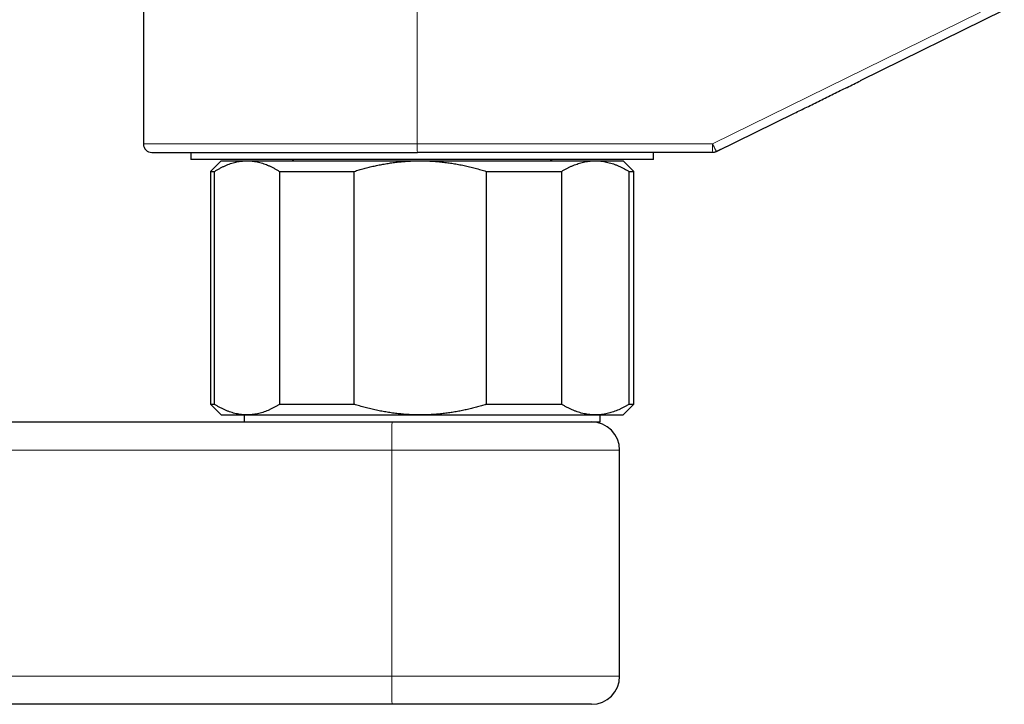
# Model space of a CAD drawing. Header units: millimetres. Extents: x 8 to 736, y 12 to 488.
# Tile 7 of 59: x 116 to 185, y 354 to 403. Entities that reach past the tile are written whole.
import ezdxf

# ---------------------------------------------------------------- set-up
doc = ezdxf.new("R2010")
doc.units = ezdxf.units.MM

msp = doc.modelspace()

# ---------------------------------------------------------------- linework, layer by layer
at = {"color": 7, "linetype": 'Continuous', "lineweight": 30}
for p, q in [((124.327, 419.67), (124.327, 393.938)), ((175.156, 398.427), (185.336, 403.437)), ((164.94, 393.399), (170.477, 396.125)), ((165.629, 393.738), (164.94, 393.399)), ((127.677, 393.338), (127.677, 392.838)), ((164.675, 393.338), (143.743, 393.338)), ((160.477, 392.838), (160.477, 393.338)), ((164.94, 393.399), (164.94, 393.399)), ((160.477, 392.838), (127.677, 392.838)), ((129.827, 392.746), (129.077, 391.996)), ((129.827, 392.746), (131.669, 392.746)), ((131.669, 392.746), (143.942, 392.746)), ((143.942, 392.746), (156.35, 392.746)), ((156.35, 392.746), (158.327, 392.746)), ((159.077, 391.996), (158.327, 392.746)), ((129.077, 391.996), (129.077, 375.496)), ((129.077, 391.996), (129.366, 391.996)), ((129.366, 375.496), (129.366, 391.996)), ((133.973, 391.996), (139.259, 391.996)), ((133.973, 391.996), (133.973, 375.496)), ((139.259, 375.496), (139.259, 391.996)), ((148.626, 391.996), (148.626, 375.496)), ((148.626, 391.996), (153.97, 391.996)), ((153.97, 375.496), (153.97, 391.996)), ((158.73, 391.996), (158.73, 375.496)), ((158.73, 391.996), (159.077, 391.996)), ((159.077, 375.496), (159.077, 391.996)), ((129.077, 375.496), (129.827, 374.746)), ((129.077, 375.496), (129.366, 375.496)), ((133.973, 375.496), (139.259, 375.496)), ((148.626, 375.496), (153.97, 375.496)), ((158.327, 374.746), (159.077, 375.496)), ((158.73, 375.496), (159.077, 375.496)), ((129.827, 374.746), (131.669, 374.746)), ((131.464, 374.746), (131.464, 374.246)), ((131.669, 374.746), (143.942, 374.746)), ((143.942, 374.746), (156.35, 374.746)), ((156.35, 374.746), (158.327, 374.746)), ((156.69, 374.246), (156.69, 374.746)), ((59.329, 374.246), (141.945, 374.246)), ((141.945, 374.246), (152.214, 374.246)), ((152.214, 374.246), (156.69, 374.246)), ((158.077, 356.246), (158.077, 372.246)), ((141.945, 354.246), (57.818, 354.246)), ((156.077, 354.246), (141.945, 354.246))]:
    msp.add_line(p, q, dxfattribs=at)
at = {"color": 252, "linetype": 'Continuous', "lineweight": 0}
for p, q in [((143.733, 393.938), (143.733, 418.304)), ((183.643, 403.282), (164.665, 393.938)), ((170.477, 396.125), (183.918, 402.743)), ((124.327, 393.938), (143.733, 393.938)), ((143.733, 393.938), (164.665, 393.938)), ((141.926, 372.246), (59.31, 372.246)), ((158.077, 372.246), (141.926, 372.246)), ((141.926, 356.246), (141.926, 372.246)), ((57.799, 356.246), (141.926, 356.246)), ((141.926, 356.246), (158.077, 356.246))]:
    msp.add_line(p, q, dxfattribs=at)
at = {"color": 7, "linetype": 'Continuous', "lineweight": 30}
for centre, radius, start, end in [((124.927, 393.938), 0.6, 180, 270), ((134.777, 392.538), 0.3, 44.06692, 90), ((153.377, 392.538), 0.3, 90, 135.93308), ((156.077, 372.246), 2, 0, 90), ((156.077, 356.246), 2, 270, 0)]:
    msp.add_arc(centre, radius, start, end, dxfattribs=at)
at = {"color": 252, "linetype": 'Continuous', "lineweight": 0}
for centre, radius, start, end in [((152.335, 393.788), 8.604, 179.00137, 182.99833), ((173.267, 393.788), 8.604, 179.00137, 182.99833), ((194.206, 372.751), 52.282, 178.36084, 180.55285), ((195.158, 355.751), 53.235, 179.46676, 181.61955)]:
    msp.add_arc(centre, radius, start, end, dxfattribs=at)
at = {"color": 7, "linetype": 'Continuous', "lineweight": 30}
for points, knots in [([(170.477, 396.125), (170.762, 396.266), (171.366, 396.563), (172.287, 397.016), (173.239, 397.484), (174.191, 397.952), (174.824, 398.263), (175.14, 398.419)], [0, 0, 0, 0, 0.18301, 0.386647, 0.590696, 0.795149, 1, 1, 1, 1]), ([(124.927, 393.338), (124.928, 393.338), (124.93, 393.338), (124.945, 393.338), (124.97, 393.338), (125.005, 393.338), (125.044, 393.338), (125.084, 393.338), (125.123, 393.338), (125.166, 393.338), (125.214, 393.338), (125.266, 393.338), (125.335, 393.338), (125.423, 393.338), (125.533, 393.338), (125.653, 393.338), (125.785, 393.338), (125.927, 393.338), (126.08, 393.338), (126.22, 393.338), (126.344, 393.338), (126.447, 393.338), (126.553, 393.338), (126.663, 393.338), (126.776, 393.338), (126.892, 393.338), (127.012, 393.338), (127.158, 393.338), (127.334, 393.338), (127.542, 393.338), (127.758, 393.338), (127.973, 393.338), (128.184, 393.338), (128.39, 393.338), (128.602, 393.338), (128.819, 393.338), (129.042, 393.338), (129.284, 393.338), (129.545, 393.338), (129.829, 393.338), (130.119, 393.338), (130.419, 393.338), (130.728, 393.338), (131.045, 393.338), (131.369, 393.338), (131.699, 393.338), (132.033, 393.338), (132.372, 393.338), (132.714, 393.338), (133.063, 393.338), (133.384, 393.338), (133.674, 393.338), (133.933, 393.338), (134.194, 393.338), (134.457, 393.338), (134.722, 393.338), (134.99, 393.338), (135.294, 393.338), (135.635, 393.338), (136.014, 393.338), (136.398, 393.338), (136.723, 393.338), (136.986, 393.338), (137.187, 393.338), (137.388, 393.338), (137.59, 393.338), (137.793, 393.338), (138.035, 393.338), (138.317, 393.338), (138.64, 393.338), (138.953, 393.338), (139.256, 393.338), (139.548, 393.338), (139.842, 393.338), (140.135, 393.338), (140.423, 393.338), (140.757, 393.338), (141.137, 393.338), (141.569, 393.338), (142.002, 393.338), (142.436, 393.338), (142.87, 393.338), (143.306, 393.338), (143.597, 393.338), (143.743, 393.338)], [0, 0, 0, 0, 0.0146665, 0.0293092, 0.0439357, 0.0585536, 0.0731705, 0.0827443, 0.092323, 0.1019088, 0.1115038, 0.1213714, 0.1315376, 0.147075, 0.1625931, 0.1781007, 0.193607, 0.209121, 0.2246519, 0.2402086, 0.2492341, 0.2582485, 0.2672535, 0.2762508, 0.2852422, 0.2942295, 0.3032144, 0.3121988, 0.3263198, 0.3404506, 0.354598, 0.3687688, 0.3810514, 0.3933141, 0.4055613, 0.4177973, 0.4300266, 0.4422537, 0.4566674, 0.4710914, 0.4855331, 0.4999997, 0.5147363, 0.5294454, 0.5441346, 0.5588117, 0.5734842, 0.5878979, 0.6023219, 0.6167636, 0.6312302, 0.6415441, 0.6518438, 0.6621319, 0.6724109, 0.6826835, 0.6929524, 0.7032202, 0.7173412, 0.7314721, 0.7456194, 0.7597902, 0.767042, 0.7742866, 0.781525, 0.7887582, 0.7959869, 0.8032121, 0.8145611, 0.8259073, 0.8372543, 0.8473891, 0.8575298, 0.8676791, 0.8778393, 0.8877505, 0.89735, 0.9120241, 0.9266823, 0.941332, 0.955981, 0.970637, 0.9853074, 1, 1, 1, 1]), ([(129.366, 391.996), (129.427, 392.035), (129.55, 392.111), (129.736, 392.215), (129.923, 392.312), (130.111, 392.4), (130.3, 392.479), (130.49, 392.548), (130.68, 392.607), (130.86, 392.653), (131.03, 392.688), (131.189, 392.714), (131.349, 392.733), (131.509, 392.744), (131.616, 392.746), (131.669, 392.746)], [0, 0, 0, 0, 0.082249, 0.164518, 0.246783, 0.329028, 0.41172, 0.494411, 0.576298, 0.658185, 0.726531, 0.794903, 0.863284, 0.931655, 1, 1, 1, 1]), ([(131.669, 392.746), (131.694, 392.746), (131.781, 392.746), (131.93, 392.738), (132.116, 392.719), (132.302, 392.69), (132.488, 392.651), (132.674, 392.602), (132.858, 392.544), (133.041, 392.477), (133.226, 392.401), (133.412, 392.314), (133.6, 392.217), (133.787, 392.112), (133.911, 392.035), (133.973, 391.996)], [0, 0, 0, 0, 0.031668, 0.111262, 0.190884, 0.270507, 0.350102, 0.430251, 0.5104, 0.589434, 0.668468, 0.751338, 0.83423, 0.917125, 1, 1, 1, 1]), ([(139.259, 391.996), (139.375, 392.032), (139.609, 392.104), (139.962, 392.202), (140.317, 392.294), (140.674, 392.378), (141.034, 392.454), (141.395, 392.522), (141.756, 392.581), (142.122, 392.632), (142.494, 392.675), (142.871, 392.708), (143.249, 392.731), (143.606, 392.744), (143.837, 392.746), (143.942, 392.746)], [0, 0, 0, 0, 0.076953, 0.153922, 0.230889, 0.307839, 0.38515, 0.462461, 0.539119, 0.615777, 0.695287, 0.774825, 0.854361, 0.93387, 1, 1, 1, 1]), ([(143.942, 392.746), (144.073, 392.745), (144.333, 392.743), (144.724, 392.727), (145.114, 392.7), (145.505, 392.663), (145.895, 392.615), (146.282, 392.557), (146.666, 392.49), (147.054, 392.412), (147.445, 392.324), (147.841, 392.224), (148.235, 392.116), (148.496, 392.036), (148.626, 391.996)], [0, 0, 0, 0, 0.082113, 0.164256, 0.2464, 0.328514, 0.41124, 0.493966, 0.57546, 0.656954, 0.742702, 0.828473, 0.914248, 1, 1, 1, 1]), ([(153.97, 391.996), (154.029, 392.032), (154.148, 392.104), (154.327, 392.202), (154.508, 392.294), (154.689, 392.378), (154.872, 392.454), (155.055, 392.522), (155.239, 392.581), (155.425, 392.632), (155.614, 392.675), (155.806, 392.708), (155.998, 392.731), (156.179, 392.744), (156.297, 392.746), (156.35, 392.746)], [0, 0, 0, 0, 0.076953, 0.153922, 0.230889, 0.307839, 0.38515, 0.462461, 0.539119, 0.615777, 0.695287, 0.774825, 0.854361, 0.93387, 1, 1, 1, 1]), ([(156.35, 392.746), (156.416, 392.745), (156.549, 392.743), (156.747, 392.727), (156.946, 392.7), (157.144, 392.663), (157.342, 392.615), (157.539, 392.557), (157.735, 392.49), (157.931, 392.412), (158.13, 392.324), (158.332, 392.224), (158.532, 392.116), (158.664, 392.036), (158.73, 391.996)], [0, 0, 0, 0, 0.082113, 0.164256, 0.2464, 0.328514, 0.41124, 0.493966, 0.57546, 0.656954, 0.742702, 0.828473, 0.914248, 1, 1, 1, 1]), ([(131.669, 374.746), (131.605, 374.747), (131.477, 374.75), (131.285, 374.766), (131.093, 374.793), (130.901, 374.83), (130.709, 374.878), (130.519, 374.936), (130.33, 375.003), (130.139, 375.08), (129.947, 375.169), (129.752, 375.269), (129.558, 375.377), (129.43, 375.457), (129.366, 375.496)], [0, 0, 0, 0, 0.082113, 0.164256, 0.2464, 0.328514, 0.41124, 0.493966, 0.57546, 0.656954, 0.742702, 0.828473, 0.914248, 1, 1, 1, 1]), ([(133.973, 375.496), (133.913, 375.459), (133.794, 375.385), (133.614, 375.284), (133.433, 375.189), (133.251, 375.103), (133.068, 375.026), (132.884, 374.957), (132.7, 374.898), (132.513, 374.848), (132.323, 374.807), (132.13, 374.775), (131.937, 374.755), (131.783, 374.747), (131.694, 374.747), (131.669, 374.746)], [0, 0, 0, 0, 0.079717, 0.159452, 0.239185, 0.318898, 0.399016, 0.479133, 0.558521, 0.637909, 0.7205, 0.803122, 0.885742, 0.968332, 1, 1, 1, 1]), ([(143.942, 374.746), (143.812, 374.747), (143.551, 374.75), (143.16, 374.766), (142.77, 374.793), (142.38, 374.83), (141.99, 374.878), (141.602, 374.936), (141.218, 375.003), (140.831, 375.08), (140.439, 375.169), (140.043, 375.269), (139.649, 375.377), (139.389, 375.457), (139.259, 375.496)], [0, 0, 0, 0, 0.082113, 0.164256, 0.2464, 0.328514, 0.41124, 0.493966, 0.57546, 0.656954, 0.742702, 0.828473, 0.914248, 1, 1, 1, 1]), ([(148.626, 375.496), (148.509, 375.461), (148.275, 375.389), (147.922, 375.291), (147.567, 375.199), (147.21, 375.115), (146.851, 375.039), (146.49, 374.971), (146.129, 374.912), (145.762, 374.861), (145.391, 374.818), (145.014, 374.785), (144.636, 374.762), (144.278, 374.749), (144.047, 374.747), (143.942, 374.746)], [0, 0, 0, 0, 0.076953, 0.153922, 0.230889, 0.307839, 0.38515, 0.462461, 0.539119, 0.615777, 0.695287, 0.774825, 0.854361, 0.93387, 1, 1, 1, 1]), ([(156.35, 374.746), (156.284, 374.747), (156.151, 374.75), (155.953, 374.766), (155.754, 374.793), (155.556, 374.83), (155.358, 374.878), (155.161, 374.936), (154.966, 375.003), (154.769, 375.08), (154.57, 375.169), (154.368, 375.269), (154.168, 375.377), (154.036, 375.457), (153.97, 375.496)], [0, 0, 0, 0, 0.082113, 0.164256, 0.2464, 0.328514, 0.41124, 0.493966, 0.57546, 0.656954, 0.742702, 0.828473, 0.914248, 1, 1, 1, 1]), ([(158.73, 375.496), (158.671, 375.461), (158.552, 375.389), (158.373, 375.291), (158.192, 375.199), (158.011, 375.115), (157.828, 375.039), (157.645, 374.971), (157.461, 374.912), (157.275, 374.861), (157.086, 374.818), (156.894, 374.785), (156.702, 374.762), (156.521, 374.749), (156.403, 374.747), (156.35, 374.746)], [0, 0, 0, 0, 0.076953, 0.153922, 0.230889, 0.307839, 0.38515, 0.462461, 0.539119, 0.615777, 0.695287, 0.774825, 0.854361, 0.93387, 1, 1, 1, 1])]:
    msp.add_open_spline(points, degree=3, knots=knots, dxfattribs=at)
at = {"color": 252, "linetype": 'Continuous', "lineweight": 0}
msp.add_open_spline([(164.665, 393.938), (164.666, 393.936), (164.668, 393.933), (164.671, 393.927), (164.673, 393.92), (164.677, 393.913), (164.679, 393.908), (164.682, 393.902), (164.685, 393.895), (164.689, 393.888), (164.692, 393.881), (164.697, 393.872), (164.704, 393.858), (164.712, 393.841), (164.722, 393.821), (164.734, 393.797), (164.75, 393.765), (164.763, 393.74), (164.772, 393.721), (164.777, 393.711), (164.782, 393.701), (164.788, 393.69), (164.794, 393.678), (164.8, 393.666), (164.806, 393.654), (164.817, 393.631), (164.835, 393.597), (164.849, 393.568), (164.858, 393.552), (164.86, 393.548), (164.862, 393.544), (164.864, 393.54), (164.866, 393.536), (164.868, 393.532), (164.874, 393.521), (164.883, 393.503), (164.895, 393.48), (164.907, 393.457), (164.919, 393.435), (164.928, 393.418), (164.935, 393.407), (164.939, 393.4), (164.94, 393.4), (164.94, 393.399)], degree=3, knots=[0, 0, 0, 0, 0.006516, 0.012291, 0.02095, 0.030278, 0.035102, 0.040599, 0.049363, 0.05973, 0.066529, 0.073254, 0.092582, 0.116578, 0.1344, 0.165476, 0.204036, 0.250077, 0.262042, 0.27484, 0.288472, 0.302938, 0.318238, 0.334371, 0.351338, 0.369138, 0.430489, 0.500063, 0.506287, 0.512739, 0.519419, 0.526327, 0.533463, 0.540828, 0.54842, 0.594248, 0.640995, 0.69324, 0.759274, 0.832403, 0.885114, 0.94098, 1, 1, 1, 1], dxfattribs=at)
at = {"color": 7, "linetype": 'Continuous', "lineweight": 30}
msp.add_open_spline([(164.94, 393.399), (164.919, 393.39), (164.878, 393.371), (164.811, 393.352), (164.744, 393.34), (164.698, 393.338), (164.675, 393.338)], degree=3, dxfattribs=at)

doc.saveas('drawing.dxf')
